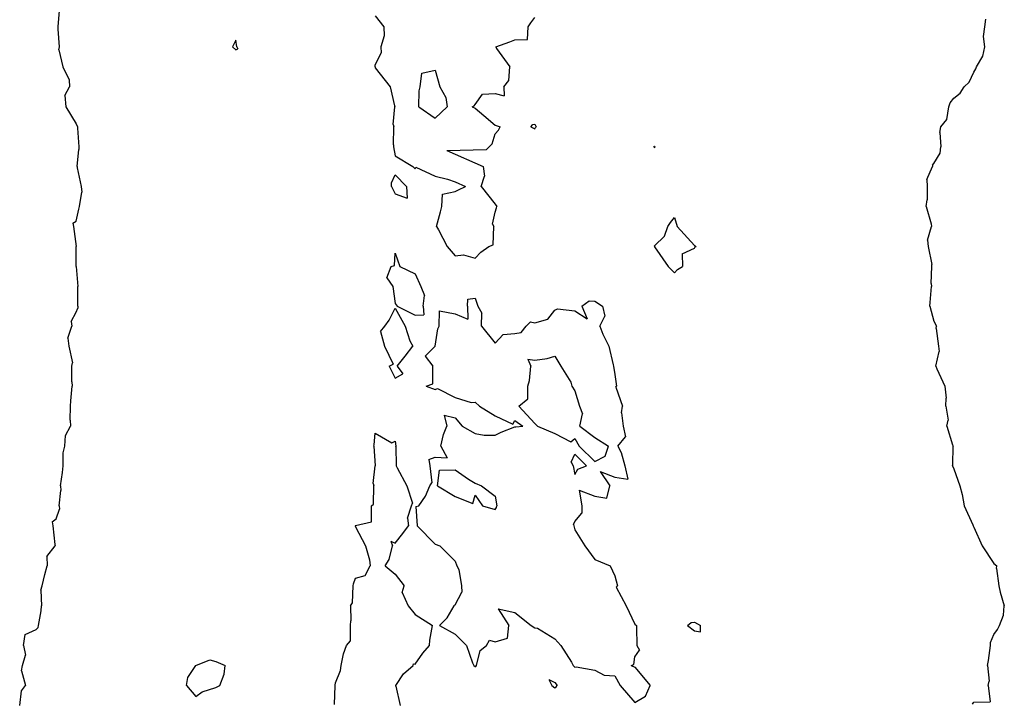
# Model space of a CAD drawing. Header units: inches. Extents: x 158323 to 160611, y 432808 to 437248.
# Tile 74 of 228: x 159226 to 159251, y 436796 to 436813. Entities that reach past the tile are written whole.
import ezdxf

# ---------------------------------------------------------------- set-up
doc = ezdxf.new("R2010")
doc.units = ezdxf.units.IN
doc.header["$MEASUREMENT"] = 0
doc.layers.add('Hoogtelijn-bestaand 5.00 M', color=7, linetype='Continuous', lineweight=15)
doc.layers.add('Hoogtelijn-bestaand 6.00 M', color=7, linetype='Continuous', lineweight=15)

msp = doc.modelspace()

# ---------------------------------------------------------------- linework, layer by layer
at = {"layer": 'Hoogtelijn-bestaand 5.00 M', "color": 252, "linetype": 'Continuous', "lineweight": 25}
for p, q in [((159249.98, 436812.52, 5), (159250.022, 436812.75, 5)), ((159249.98, 436812.52, 5), (159250.022, 436812.75, 5)), ((159249.821, 436812.25, 5), (159249.98, 436812.52, 5)), ((159249.821, 436812.25, 5), (159249.98, 436812.52, 5)), ((159249.75, 436812.117, 5), (159249.799, 436812.201, 5)), ((159249.75, 436812.117, 5), (159249.799, 436812.201, 5)), ((159249.799, 436812.201, 5), (159249.821, 436812.25, 5)), ((159249.799, 436812.201, 5), (159249.821, 436812.25, 5)), ((159249.636, 436811.864, 5), (159249.75, 436812.117, 5)), ((159249.636, 436811.864, 5), (159249.75, 436812.117, 5)), ((159249.411, 436811.589, 5), (159249.507, 436811.75, 5)), ((159249.411, 436811.589, 5), (159249.507, 436811.75, 5)), ((159249.507, 436811.75, 5), (159249.636, 436811.864, 5)), ((159249.507, 436811.75, 5), (159249.636, 436811.864, 5)), ((159249.154, 436811.347, 5), (159249.25, 436811.462, 5)), ((159249.154, 436811.347, 5), (159249.25, 436811.462, 5)), ((159249.25, 436811.462, 5), (159249.411, 436811.589, 5)), ((159249.25, 436811.462, 5), (159249.411, 436811.589, 5)), ((159249.07, 436810.93, 5), (159249.123, 436811.25, 5)), ((159249.123, 436811.25, 5), (159249.154, 436811.347, 5)), ((159249.123, 436811.25, 5), (159249.154, 436811.347, 5)), ((159248.927, 436810.75, 5), (159249.07, 436810.93, 5)), ((159248.897, 436810.603, 5), (159248.927, 436810.75, 5)), ((159248.897, 436810.603, 5), (159248.926, 436810.25, 5)), ((159248.909, 436810.091, 5), (159248.926, 436810.25, 5)), ((159248.75, 436809.831, 5), (159248.909, 436810.091, 5)), ((159248.571, 436809.429, 5), (159248.718, 436809.75, 5)), ((159248.713, 436809.787, 5), (159248.75, 436809.831, 5)), ((159248.713, 436809.787, 5), (159248.718, 436809.75, 5)), ((159248.571, 436809.429, 5), (159248.581, 436809.25, 5)), ((159248.581, 436809.25, 5), (159248.583, 436808.917, 5)), ((159248.558, 436808.75, 5), (159248.583, 436808.917, 5)), ((159248.558, 436808.75, 5), (159248.68, 436808.32, 5)), ((159248.591, 436807.909, 5), (159248.689, 436808.25, 5)), ((159248.68, 436808.32, 5), (159248.689, 436808.25, 5)), ((159248.591, 436807.909, 5), (159248.607, 436807.75, 5)), ((159248.607, 436807.75, 5), (159248.7, 436807.3, 5)), ((159248.681, 436806.819, 5), (159248.697, 436807.25, 5)), ((159248.697, 436807.25, 5), (159248.7, 436807.3, 5)), ((159248.654, 436806.346, 5), (159248.692, 436806.75, 5)), ((159248.681, 436806.819, 5), (159248.692, 436806.75, 5)), ((159248.645, 436806.25, 5), (159248.654, 436806.346, 5)), ((159248.645, 436806.25, 5), (159248.75, 436805.88, 5)), ((159248.75, 436805.88, 5), (159248.814, 436805.75, 5)), ((159248.806, 436805.694, 5), (159248.814, 436805.75, 5)), ((159248.806, 436805.694, 5), (159248.866, 436805.25, 5)), ((159248.866, 436805.25, 5), (159248.885, 436805.115, 5)), ((159248.799, 436804.75, 5), (159248.885, 436805.115, 5)), ((159248.799, 436804.75, 5), (159248.82, 436804.68, 5)), ((159248.82, 436804.68, 5), (159249.02, 436804.25, 5)), ((159249.02, 436804.25, 5), (159249.054, 436803.946, 5)), ((159249.052, 436803.75, 5), (159249.054, 436803.946, 5)), ((159249.052, 436803.75, 5), (159249.106, 436803.394, 5)), ((159249.071, 436803.25, 5), (159249.106, 436803.394, 5)), ((159249.071, 436803.25, 5), (159249.217, 436802.783, 5)), ((159249.217, 436802.783, 5), (159249.236, 436802.75, 5)), ((159249.22, 436802.28, 5), (159249.236, 436802.75, 5)), ((159249.218, 436802.25, 5), (159249.22, 436802.28, 5)), ((159249.218, 436802.25, 5), (159249.25, 436802.179, 5)), ((159249.25, 436802.179, 5), (159249.397, 436801.75, 5)), ((159249.397, 436801.75, 5), (159249.461, 436801.539, 5)), ((159249.461, 436801.539, 5), (159249.508, 436801.25, 5)), ((159249.508, 436801.25, 5), (159249.723, 436800.777, 5)), ((159249.723, 436800.777, 5), (159249.731, 436800.75, 5)), ((159249.731, 436800.75, 5), (159249.75, 436800.718, 5)), ((159249.75, 436800.718, 5), (159249.956, 436800.25, 5)), ((159249.956, 436800.25, 5), (159250.25, 436799.808, 5)), ((159250.25, 436799.808, 5), (159250.326, 436799.75, 5)), ((159250.317, 436799.683, 5), (159250.326, 436799.75, 5)), ((159250.317, 436799.683, 5), (159250.378, 436799.25, 5)), ((159250.378, 436799.25, 5), (159250.411, 436799.089, 5)), ((159250.411, 436799.089, 5), (159250.514, 436798.75, 5)), ((159250.491, 436798.509, 5), (159250.514, 436798.75, 5)), ((159250.391, 436798.25, 5), (159250.491, 436798.509, 5)), ((159250.25, 436798.028, 5), (159250.347, 436798.153, 5)), ((159250.347, 436798.153, 5), (159250.391, 436798.25, 5)), ((159250.165, 436797.75, 5), (159250.171, 436797.829, 5)), ((159250.171, 436797.829, 5), (159250.25, 436798.028, 5)), ((159250.12, 436797.38, 5), (159250.165, 436797.75, 5)), ((159250.091, 436797.25, 5), (159250.12, 436797.38, 5)), ((159250.091, 436797.25, 5), (159250.138, 436796.862, 5)), ((159250.111, 436796.75, 5), (159250.138, 436796.862, 5)), ((159250.111, 436796.75, 5), (159250.157, 436796.343, 5)), ((159249.72, 436796.28, 5), (159249.75, 436796.333, 5)), ((159249.75, 436796.333, 5), (159250.157, 436796.343, 5))]:
    msp.add_line(p, q, dxfattribs=at)
msp.add_polyline3d([(159250.022, 436812.75, 5), (159249.991, 436813.009, 5), (159250.026, 436813.25, 5), (159250.052, 436813.448, 5)], dxfattribs=at)
at = {"layer": 'Hoogtelijn-bestaand 6.00 M', "color": 252, "linetype": 'Continuous', "lineweight": 25}
for p, q in [((159226.821, 436812.679, 6), (159226.833, 436812.75, 6)), ((159226.821, 436812.679, 6), (159226.833, 436812.75, 6)), ((159226.821, 436812.679, 6), (159226.917, 436812.25, 6)), ((159226.821, 436812.679, 6), (159226.917, 436812.25, 6)), ((159231.173, 436812.75, 6), (159231.25, 436812.679, 6)), ((159231.173, 436812.75, 6), (159231.25, 436812.679, 6)), ((159231.25, 436812.679, 6), (159231.3, 436812.7, 6)), ((159231.25, 436812.679, 6), (159231.3, 436812.7, 6)), ((159231.282, 436812.75, 6), (159231.3, 436812.7, 6)), ((159231.282, 436812.75, 6), (159231.3, 436812.7, 6)), ((159234.886, 436812.75, 6), (159234.9, 436812.6, 6)), ((159234.886, 436812.75, 6), (159234.9, 436812.6, 6)), ((159237.772, 436812.75, 6), (159237.786, 436812.714, 6)), ((159237.772, 436812.75, 6), (159237.786, 436812.714, 6)), ((159237.786, 436812.714, 6), (159238.121, 436812.25, 6)), ((159237.786, 436812.714, 6), (159238.121, 436812.25, 6)), ((159234.75, 436812.289, 6), (159234.9, 436812.6, 6)), ((159234.75, 436812.289, 6), (159234.9, 436812.6, 6)), ((159226.917, 436812.25, 6), (159227.074, 436811.926, 6)), ((159226.917, 436812.25, 6), (159227.074, 436811.926, 6)), ((159234.746, 436812.254, 6), (159234.75, 436812.289, 6)), ((159234.746, 436812.254, 6), (159234.75, 436812.289, 6)), ((159234.746, 436812.25, 6), (159234.746, 436812.254, 6)), ((159234.746, 436812.25, 6), (159234.746, 436812.254, 6)), ((159234.746, 436812.25, 6), (159234.75, 436812.227, 6)), ((159234.746, 436812.25, 6), (159234.75, 436812.227, 6)), ((159234.75, 436812.227, 6), (159235.125, 436811.75, 6)), ((159234.75, 436812.227, 6), (159235.125, 436811.75, 6)), ((159235.912, 436812.088, 6), (159236.25, 436812.167, 6)), ((159235.912, 436812.088, 6), (159236.25, 436812.167, 6)), ((159236.25, 436812.167, 6), (159236.369, 436811.75, 6)), ((159236.25, 436812.167, 6), (159236.369, 436811.75, 6)), ((159238.094, 436811.906, 6), (159238.121, 436812.25, 6)), ((159238.094, 436811.906, 6), (159238.121, 436812.25, 6)), ((159227.074, 436811.926, 6), (159227.088, 436811.75, 6)), ((159227.074, 436811.926, 6), (159227.088, 436811.75, 6)), ((159235.871, 436811.75, 6), (159235.912, 436812.088, 6)), ((159235.871, 436811.75, 6), (159235.912, 436812.088, 6)), ((159237.971, 436811.75, 6), (159238.094, 436811.906, 6)), ((159237.971, 436811.75, 6), (159238.094, 436811.906, 6)), ((159226.964, 436811.536, 6), (159227.088, 436811.75, 6)), ((159226.964, 436811.536, 6), (159227.088, 436811.75, 6)), ((159235.125, 436811.75, 6), (159235.227, 436811.273, 6)), ((159235.125, 436811.75, 6), (159235.227, 436811.273, 6)), ((159235.838, 436811.25, 6), (159235.847, 436811.653, 6)), ((159235.838, 436811.25, 6), (159235.847, 436811.653, 6)), ((159235.847, 436811.653, 6), (159235.871, 436811.75, 6)), ((159235.847, 436811.653, 6), (159235.871, 436811.75, 6)), ((159236.369, 436811.75, 6), (159236.516, 436811.484, 6)), ((159236.369, 436811.75, 6), (159236.516, 436811.484, 6)), ((159237.971, 436811.75, 6), (159237.975, 436811.525, 6)), ((159237.971, 436811.75, 6), (159237.975, 436811.525, 6)), ((159226.964, 436811.536, 6), (159226.993, 436811.25, 6)), ((159226.964, 436811.536, 6), (159226.993, 436811.25, 6)), ((159236.516, 436811.484, 6), (159236.55, 436811.25, 6)), ((159236.516, 436811.484, 6), (159236.55, 436811.25, 6)), ((159237.25, 436811.305, 6), (159237.438, 436811.562, 6)), ((159237.25, 436811.305, 6), (159237.438, 436811.562, 6)), ((159237.438, 436811.562, 6), (159237.75, 436811.581, 6)), ((159237.438, 436811.562, 6), (159237.75, 436811.581, 6)), ((159237.75, 436811.581, 6), (159237.975, 436811.525, 6)), ((159237.75, 436811.581, 6), (159237.975, 436811.525, 6)), ((159226.993, 436811.25, 6), (159227.25, 436810.821, 6)), ((159235.193, 436810.807, 6), (159235.237, 436811.25, 6)), ((159235.227, 436811.273, 6), (159235.237, 436811.25, 6)), ((159235.227, 436811.273, 6), (159235.237, 436811.25, 6)), ((159235.838, 436811.25, 6), (159236.25, 436810.961, 6)), ((159236.25, 436810.961, 6), (159236.55, 436811.25, 6)), ((159237.173, 436811.25, 6), (159237.226, 436811.274, 6)), ((159237.173, 436811.25, 6), (159237.226, 436811.274, 6)), ((159237.173, 436811.25, 6), (159237.25, 436811.216, 6)), ((159237.226, 436811.274, 6), (159237.25, 436811.305, 6)), ((159237.226, 436811.274, 6), (159237.25, 436811.305, 6)), ((159237.25, 436811.216, 6), (159237.472, 436811.028, 6)), ((159237.472, 436811.028, 6), (159237.75, 436810.793, 6)), ((159227.25, 436810.821, 6), (159227.282, 436810.75, 6)), ((159227.282, 436810.75, 6), (159227.285, 436810.715, 6)), ((159227.285, 436810.715, 6), (159227.321, 436810.25, 6)), ((159235.193, 436810.807, 6), (159235.21, 436810.75, 6)), ((159235.203, 436810.298, 6), (159235.21, 436810.75, 6)), ((159237.75, 436810.793, 6), (159237.875, 436810.75, 6)), ((159237.75, 436810.571, 6), (159237.839, 436810.661, 6)), ((159237.839, 436810.661, 6), (159237.875, 436810.75, 6)), ((159238.645, 436810.75, 6), (159238.696, 436810.804, 6)), ((159238.645, 436810.75, 6), (159238.75, 436810.695, 6)), ((159238.696, 436810.804, 6), (159238.75, 436810.817, 6)), ((159238.75, 436810.817, 6), (159238.78, 436810.75, 6)), ((159238.75, 436810.695, 6), (159238.768, 436810.732, 6)), ((159238.768, 436810.732, 6), (159238.78, 436810.75, 6)), ((159237.68, 436810.32, 6), (159237.75, 436810.571, 6)), ((159227.275, 436809.75, 6), (159227.322, 436810.178, 6)), ((159227.321, 436810.25, 6), (159227.322, 436810.178, 6)), ((159235.203, 436810.298, 6), (159235.208, 436810.25, 6)), ((159235.208, 436810.25, 6), (159235.25, 436810.019, 6)), ((159236.544, 436810.152, 6), (159237.536, 436810.177, 6)), ((159236.544, 436810.152, 6), (159237.453, 436809.75, 6)), ((159237.536, 436810.177, 6), (159237.68, 436810.32, 6)), ((159241.731, 436810.25, 6), (159241.735, 436810.265, 6)), ((159241.731, 436810.25, 6), (159241.75, 436810.227, 6)), ((159241.735, 436810.265, 6), (159241.75, 436810.263, 6)), ((159241.75, 436810.263, 6), (159241.759, 436810.25, 6)), ((159241.75, 436810.227, 6), (159241.762, 436810.238, 6)), ((159241.759, 436810.25, 6), (159241.762, 436810.238, 6)), ((159235.25, 436810.019, 6), (159235.688, 436809.75, 6)), ((159227.275, 436809.75, 6), (159227.276, 436809.724, 6)), ((159227.276, 436809.724, 6), (159227.381, 436809.25, 6)), ((159235.688, 436809.75, 6), (159235.75, 436809.695, 6)), ((159235.75, 436809.695, 6), (159235.767, 436809.733, 6)), ((159235.767, 436809.733, 6), (159236.25, 436809.514, 6)), ((159237.453, 436809.75, 6), (159237.487, 436809.513, 6)), ((159235.154, 436809.346, 6), (159235.25, 436809.544, 6)), ((159235.25, 436809.544, 6), (159235.528, 436809.25, 6)), ((159236.25, 436809.514, 6), (159236.562, 436809.438, 6)), ((159236.562, 436809.438, 6), (159236.75, 436809.367, 6)), ((159237.406, 436809.25, 6), (159237.487, 436809.513, 6)), ((159227.381, 436809.25, 6), (159227.393, 436809.107, 6)), ((159235.152, 436809.25, 6), (159235.154, 436809.346, 6)), ((159235.152, 436809.25, 6), (159235.25, 436809.065, 6)), ((159235.528, 436809.25, 6), (159235.544, 436808.956, 6)), ((159236.75, 436809.367, 6), (159237.009, 436809.25, 6)), ((159236.75, 436809.129, 6), (159236.835, 436809.165, 6)), ((159236.835, 436809.165, 6), (159237.009, 436809.25, 6)), ((159237.406, 436809.25, 6), (159237.75, 436808.807, 6)), ((159227.339, 436808.75, 6), (159227.393, 436809.107, 6)), ((159235.25, 436809.065, 6), (159235.544, 436808.956, 6)), ((159236.414, 436808.75, 6), (159236.437, 436809.063, 6)), ((159236.437, 436809.063, 6), (159236.75, 436809.129, 6)), ((159227.25, 436808.382, 6), (159227.315, 436808.685, 6)), ((159227.315, 436808.685, 6), (159227.339, 436808.75, 6)), ((159236.384, 436808.616, 6), (159236.414, 436808.75, 6)), ((159237.75, 436808.807, 6), (159237.794, 436808.75, 6)), ((159237.75, 436808.607, 6), (159237.783, 436808.717, 6)), ((159237.783, 436808.717, 6), (159237.794, 436808.75, 6)), ((159236.28, 436808.25, 6), (159236.384, 436808.616, 6)), ((159237.69, 436808.31, 6), (159237.75, 436808.607, 6)), ((159242.146, 436808.354, 6), (159242.25, 436808.475, 6)), ((159242.25, 436808.475, 6), (159242.315, 436808.25, 6)), ((159227.167, 436808.333, 6), (159227.25, 436808.382, 6)), ((159227.167, 436808.333, 6), (159227.186, 436808.25, 6)), ((159227.186, 436808.25, 6), (159227.25, 436807.75, 6)), ((159236.28, 436808.25, 6), (159236.337, 436808.163, 6)), ((159237.69, 436808.31, 6), (159237.724, 436808.25, 6)), ((159237.706, 436807.794, 6), (159237.724, 436808.25, 6)), ((159241.997, 436808.004, 6), (159242.077, 436808.25, 6)), ((159242.077, 436808.25, 6), (159242.146, 436808.354, 6)), ((159242.315, 436808.25, 6), (159242.75, 436807.77, 6)), ((159236.337, 436808.163, 6), (159236.552, 436807.75, 6)), ((159241.75, 436807.764, 6), (159241.997, 436808.004, 6)), ((159227.25, 436807.25, 6), (159227.25, 436807.75, 6)), ((159236.552, 436807.75, 6), (159236.75, 436807.513, 6)), ((159237.396, 436807.604, 6), (159237.593, 436807.75, 6)), ((159237.593, 436807.75, 6), (159237.706, 436807.794, 6)), ((159241.745, 436807.755, 6), (159241.75, 436807.764, 6)), ((159241.745, 436807.755, 6), (159241.746, 436807.75, 6)), ((159241.746, 436807.75, 6), (159241.75, 436807.744, 6)), ((159241.75, 436807.744, 6), (159242.088, 436807.25, 6)), ((159242.438, 436807.562, 6), (159242.75, 436807.71, 6)), ((159242.75, 436807.77, 6), (159242.795, 436807.75, 6)), ((159242.75, 436807.71, 6), (159242.763, 436807.738, 6)), ((159242.763, 436807.738, 6), (159242.795, 436807.75, 6)), ((159235.229, 436807.271, 6), (159235.25, 436807.583, 6)), ((159235.25, 436807.583, 6), (159235.361, 436807.25, 6)), ((159236.75, 436807.513, 6), (159236.961, 436807.539, 6)), ((159236.961, 436807.539, 6), (159237.25, 436807.456, 6)), ((159237.25, 436807.456, 6), (159237.396, 436807.604, 6)), ((159242.438, 436807.562, 6), (159242.445, 436807.25, 6)), ((159227.25, 436807.25, 6), (159227.296, 436806.75, 6)), ((159235.036, 436806.964, 6), (159235.15, 436807.25, 6)), ((159235.15, 436807.25, 6), (159235.229, 436807.271, 6)), ((159235.361, 436807.25, 6), (159235.75, 436807.066, 6)), ((159242.088, 436807.25, 6), (159242.25, 436807.086, 6)), ((159242.325, 436807.175, 6), (159242.445, 436807.25, 6)), ((159235.036, 436806.964, 6), (159235.191, 436806.75, 6)), ((159235.75, 436807.066, 6), (159235.893, 436806.75, 6)), ((159242.25, 436807.086, 6), (159242.325, 436807.175, 6)), ((159227.292, 436806.708, 6), (159227.296, 436806.75, 6)), ((159227.292, 436806.25, 6), (159227.292, 436806.708, 6)), ((159235.191, 436806.75, 6), (159235.25, 436806.321, 6)), ((159235.893, 436806.75, 6), (159235.981, 436806.519, 6)), ((159235.946, 436806.25, 6), (159235.981, 436806.519, 6)), ((159237.067, 436806.433, 6), (159237.25, 436806.452, 6)), ((159237.25, 436806.452, 6), (159237.323, 436806.25, 6)), ((159227.25, 436806.1, 6), (159227.298, 436806.203, 6)), ((159227.292, 436806.25, 6), (159227.298, 436806.203, 6)), ((159235.097, 436805.903, 6), (159235.25, 436806.208, 6)), ((159235.25, 436806.321, 6), (159235.3, 436806.25, 6)), ((159235.25, 436806.208, 6), (159235.5, 436805.75, 6)), ((159235.3, 436806.25, 6), (159235.75, 436806.025, 6)), ((159235.946, 436806.25, 6), (159235.964, 436806.036, 6)), ((159237.056, 436806.25, 6), (159237.067, 436806.433, 6)), ((159237.056, 436806.25, 6), (159237.069, 436805.931, 6)), ((159237.323, 436806.25, 6), (159237.42, 436806.081, 6)), ((159239.927, 436806.25, 6), (159240.113, 436806.387, 6)), ((159239.927, 436806.25, 6), (159240.061, 436805.939, 6)), ((159240.113, 436806.387, 6), (159240.25, 436806.383, 6)), ((159240.25, 436806.383, 6), (159240.445, 436806.25, 6)), ((159240.445, 436806.25, 6), (159240.5, 436806, 6)), ((159227.127, 436805.873, 6), (159227.25, 436806.1, 6)), ((159235.75, 436806.025, 6), (159235.964, 436806.036, 6)), ((159236.347, 436805.75, 6), (159236.359, 436806.141, 6)), ((159236.359, 436806.141, 6), (159236.75, 436806.062, 6)), ((159236.75, 436806.062, 6), (159237.069, 436805.931, 6)), ((159237.407, 436805.75, 6), (159237.42, 436806.081, 6)), ((159239.074, 436805.926, 6), (159239.25, 436806.154, 6)), ((159239.25, 436806.154, 6), (159239.315, 436806.185, 6)), ((159239.315, 436806.185, 6), (159239.75, 436806.141, 6)), ((159239.75, 436806.141, 6), (159240.061, 436805.939, 6)), ((159240.375, 436805.75, 6), (159240.5, 436806, 6)), ((159227.045, 436805.455, 6), (159227.144, 436805.75, 6)), ((159227.127, 436805.873, 6), (159227.144, 436805.75, 6)), ((159234.882, 436805.619, 6), (159234.988, 436805.75, 6)), ((159234.988, 436805.75, 6), (159235.097, 436805.903, 6)), ((159235.5, 436805.75, 6), (159235.617, 436805.383, 6)), ((159236.313, 436805.687, 6), (159236.347, 436805.75, 6)), ((159237.407, 436805.75, 6), (159237.75, 436805.33, 6)), ((159238.406, 436805.594, 6), (159238.528, 436805.75, 6)), ((159238.528, 436805.75, 6), (159238.637, 436805.863, 6)), ((159238.637, 436805.863, 6), (159238.75, 436805.836, 6)), ((159238.75, 436805.836, 6), (159239.074, 436805.926, 6)), ((159240.375, 436805.75, 6), (159240.448, 436805.552, 6)), ((159234.882, 436805.619, 6), (159234.981, 436805.25, 6)), ((159236.25, 436805.25, 6), (159236.313, 436805.687, 6)), ((159237.75, 436805.33, 6), (159237.956, 436805.544, 6)), ((159237.956, 436805.544, 6), (159238.25, 436805.569, 6)), ((159238.25, 436805.569, 6), (159238.406, 436805.594, 6)), ((159240.448, 436805.552, 6), (159240.601, 436805.25, 6)), ((159227.045, 436805.455, 6), (159227.066, 436805.25, 6)), ((159227.066, 436805.25, 6), (159227.163, 436804.837, 6)), ((159234.981, 436805.25, 6), (159235.195, 436804.805, 6)), ((159235.5, 436805, 6), (159235.688, 436805.25, 6)), ((159235.617, 436805.383, 6), (159235.688, 436805.25, 6)), ((159236, 436805, 6), (159236.25, 436805.25, 6)), ((159240.601, 436805.25, 6), (159240.712, 436804.788, 6)), ((159235.299, 436804.75, 6), (159235.5, 436805, 6)), ((159236, 436805, 6), (159236.188, 436804.75, 6)), ((159239.055, 436804.945, 6), (159239.25, 436805, 6)), ((159239.25, 436805, 6), (159239.403, 436804.75, 6)), ((159227.143, 436804.75, 6), (159227.163, 436804.837, 6)), ((159227.143, 436804.357, 6), (159227.143, 436804.75, 6)), ((159235.1, 436804.75, 6), (159235.195, 436804.805, 6)), ((159235.1, 436804.75, 6), (159235.25, 436804.45, 6)), ((159235.299, 436804.75, 6), (159235.438, 436804.562, 6)), ((159236.188, 436804.312, 6), (159236.188, 436804.75, 6)), ((159238.573, 436804.927, 6), (159238.644, 436804.75, 6)), ((159238.573, 436804.927, 6), (159238.75, 436804.903, 6)), ((159238.612, 436804.388, 6), (159238.644, 436804.75, 6)), ((159238.75, 436804.903, 6), (159239.055, 436804.945, 6)), ((159239.403, 436804.75, 6), (159239.654, 436804.346, 6)), ((159240.712, 436804.788, 6), (159240.722, 436804.75, 6)), ((159240.722, 436804.75, 6), (159240.75, 436804.542, 6)), ((159235.25, 436804.45, 6), (159235.438, 436804.562, 6)), ((159240.75, 436804.542, 6), (159240.795, 436804.25, 6)), ((159227.118, 436803.882, 6), (159227.151, 436804.25, 6)), ((159227.143, 436804.357, 6), (159227.151, 436804.25, 6)), ((159236.028, 436804.25, 6), (159236.188, 436804.312, 6)), ((159236.028, 436804.25, 6), (159236.25, 436804.163, 6)), ((159238.57, 436804.25, 6), (159238.612, 436804.388, 6)), ((159238.57, 436803.93, 6), (159238.57, 436804.25, 6)), ((159239.654, 436804.346, 6), (159239.675, 436804.25, 6)), ((159239.675, 436804.25, 6), (159239.75, 436804.131, 6)), ((159240.779, 436804.222, 6), (159240.795, 436804.25, 6)), ((159236.25, 436804.163, 6), (159236.305, 436804.195, 6)), ((159236.305, 436804.195, 6), (159236.75, 436803.963, 6)), ((159239.75, 436804.131, 6), (159239.869, 436803.75, 6)), ((159240.779, 436804.222, 6), (159240.945, 436803.75, 6)), ((159227.098, 436803.402, 6), (159227.108, 436803.75, 6)), ((159227.108, 436803.75, 6), (159227.118, 436803.882, 6)), ((159236.75, 436803.963, 6), (159237.156, 436803.844, 6)), ((159237.156, 436803.844, 6), (159237.25, 436803.85, 6)), ((159237.25, 436803.85, 6), (159237.359, 436803.75, 6)), ((159237.359, 436803.75, 6), (159237.75, 436803.51, 6)), ((159238.348, 436803.75, 6), (159238.57, 436803.93, 6)), ((159238.348, 436803.75, 6), (159238.75, 436803.314, 6)), ((159239.869, 436803.75, 6), (159239.94, 436803.56, 6)), ((159240.918, 436803.582, 6), (159240.945, 436803.75, 6)), ((159236.476, 436803.524, 6), (159236.541, 436803.25, 6)), ((159236.476, 436803.524, 6), (159236.75, 436803.459, 6)), ((159237.75, 436803.51, 6), (159238.2, 436803.3, 6)), ((159239.879, 436803.25, 6), (159239.94, 436803.56, 6)), ((159240.918, 436803.582, 6), (159240.958, 436803.25, 6)), ((159226.983, 436803.017, 6), (159227.114, 436803.25, 6)), ((159227.098, 436803.402, 6), (159227.114, 436803.25, 6)), ((159236.461, 436803.039, 6), (159236.541, 436803.25, 6)), ((159236.75, 436803.459, 6), (159236.93, 436803.25, 6)), ((159236.93, 436803.25, 6), (159237.25, 436803.065, 6)), ((159238.2, 436803.3, 6), (159238.25, 436803.393, 6)), ((159238.25, 436803.393, 6), (159238.45, 436803.25, 6)), ((159238.271, 436803.229, 6), (159238.45, 436803.25, 6)), ((159238.75, 436803.314, 6), (159238.811, 436803.25, 6)), ((159238.811, 436803.25, 6), (159239.25, 436803.06, 6)), ((159239.879, 436803.25, 6), (159240.25, 436802.964, 6)), ((159240.958, 436803.25, 6), (159241.021, 436802.979, 6)), ((159226.964, 436802.75, 6), (159226.983, 436803.017, 6)), ((159234.717, 436802.783, 6), (159234.75, 436803.071, 6)), ((159234.75, 436803.071, 6), (159235.167, 436802.833, 6)), ((159236.395, 436802.75, 6), (159236.461, 436803.039, 6)), ((159237.25, 436803.065, 6), (159237.48, 436803.02, 6)), ((159237.48, 436803.02, 6), (159237.75, 436803.026, 6)), ((159237.75, 436803.026, 6), (159237.905, 436803.095, 6)), ((159237.905, 436803.095, 6), (159238.25, 436803.228, 6)), ((159238.25, 436803.228, 6), (159238.271, 436803.229, 6)), ((159239.25, 436803.06, 6), (159239.648, 436802.852, 6)), ((159226.923, 436802.577, 6), (159226.964, 436802.75, 6)), ((159234.711, 436802.75, 6), (159234.717, 436802.783, 6)), ((159234.711, 436802.75, 6), (159234.75, 436802.25, 6)), ((159235.167, 436802.833, 6), (159235.25, 436802.875, 6)), ((159235.25, 436802.875, 6), (159235.266, 436802.75, 6)), ((159235.263, 436802.737, 6), (159235.266, 436802.75, 6)), ((159236.395, 436802.75, 6), (159236.55, 436802.45, 6)), ((159239.648, 436802.852, 6), (159239.75, 436802.94, 6)), ((159239.75, 436802.94, 6), (159239.86, 436802.75, 6)), ((159239.86, 436802.75, 6), (159240.25, 436802.36, 6)), ((159240.25, 436802.964, 6), (159240.598, 436802.75, 6)), ((159240.507, 436802.494, 6), (159240.598, 436802.75, 6)), ((159240.831, 436802.75, 6), (159241.021, 436802.979, 6)), ((159240.831, 436802.75, 6), (159240.911, 436802.59, 6)), ((159226.923, 436802.25, 6), (159226.923, 436802.577, 6)), ((159235.263, 436802.737, 6), (159235.276, 436802.25, 6)), ((159239.657, 436802.343, 6), (159239.75, 436802.546, 6)), ((159239.75, 436802.546, 6), (159240.046, 436802.25, 6)), ((159240.911, 436802.59, 6), (159241.003, 436802.25, 6)), ((159226.912, 436802.088, 6), (159226.923, 436802.25, 6)), ((159234.692, 436801.808, 6), (159234.75, 436802.25, 6)), ((159235.276, 436802.25, 6), (159235.298, 436802.203, 6)), ((159236.091, 436802.409, 6), (159236.25, 436802.469, 6)), ((159236.091, 436802.409, 6), (159236.113, 436802.25, 6)), ((159236.113, 436802.25, 6), (159236.17, 436801.83, 6)), ((159236.25, 436802.469, 6), (159236.55, 436802.45, 6)), ((159239.657, 436802.343, 6), (159239.712, 436802.25, 6)), ((159239.712, 436802.25, 6), (159239.75, 436802.039, 6)), ((159239.828, 436802.172, 6), (159240.046, 436802.25, 6)), ((159240.25, 436802.36, 6), (159240.507, 436802.494, 6)), ((159241.003, 436802.25, 6), (159241.081, 436801.92, 6)), ((159226.859, 436801.75, 6), (159226.912, 436802.088, 6)), ((159235.298, 436802.203, 6), (159235.539, 436801.75, 6)), ((159236.31, 436801.75, 6), (159236.358, 436802.142, 6)), ((159236.358, 436802.142, 6), (159236.75, 436802.155, 6)), ((159236.75, 436802.155, 6), (159237.083, 436801.917, 6)), ((159239.75, 436802.039, 6), (159239.828, 436802.172, 6)), ((159240.388, 436802.112, 6), (159240.625, 436801.75, 6)), ((159240.388, 436802.112, 6), (159240.75, 436801.97, 6)), ((159234.692, 436801.808, 6), (159234.714, 436801.75, 6)), ((159236.115, 436801.75, 6), (159236.17, 436801.83, 6)), ((159237.083, 436801.917, 6), (159237.25, 436801.818, 6)), ((159237.25, 436801.818, 6), (159237.408, 436801.75, 6)), ((159240.75, 436801.97, 6), (159241.081, 436801.92, 6)), ((159226.828, 436801.25, 6), (159226.867, 436801.633, 6)), ((159226.859, 436801.75, 6), (159226.867, 436801.633, 6)), ((159234.706, 436801.294, 6), (159234.714, 436801.75, 6)), ((159235.539, 436801.75, 6), (159235.683, 436801.317, 6)), ((159236.007, 436801.493, 6), (159236.115, 436801.75, 6)), ((159236.31, 436801.75, 6), (159236.75, 436801.484, 6)), ((159237.19, 436801.31, 6), (159237.25, 436801.519, 6)), ((159237.25, 436801.519, 6), (159237.434, 436801.25, 6)), ((159237.408, 436801.75, 6), (159237.75, 436801.49, 6)), ((159239.858, 436801.642, 6), (159240.25, 436801.49, 6)), ((159239.858, 436801.642, 6), (159239.925, 436801.25, 6)), ((159240.554, 436801.446, 6), (159240.625, 436801.75, 6)), ((159234.652, 436801.25, 6), (159234.706, 436801.294, 6)), ((159235.655, 436801.25, 6), (159235.683, 436801.317, 6)), ((159235.841, 436801.25, 6), (159236.007, 436801.493, 6)), ((159236.75, 436801.484, 6), (159237.19, 436801.31, 6)), ((159237.75, 436801.49, 6), (159237.796, 436801.25, 6)), ((159240.25, 436801.49, 6), (159240.554, 436801.446, 6)), ((159226.75, 436800.923, 6), (159226.834, 436801.166, 6)), ((159226.828, 436801.25, 6), (159226.834, 436801.166, 6)), ((159234.652, 436800.848, 6), (159234.652, 436801.25, 6)), ((159235.554, 436800.946, 6), (159235.655, 436801.25, 6)), ((159235.768, 436801.232, 6), (159235.841, 436801.25, 6)), ((159235.768, 436801.232, 6), (159235.795, 436800.75, 6)), ((159237.434, 436801.25, 6), (159237.75, 436801.163, 6)), ((159237.75, 436801.163, 6), (159237.788, 436801.212, 6)), ((159237.788, 436801.212, 6), (159237.796, 436801.25, 6)), ((159239.75, 436800.859, 6), (159239.929, 436801.071, 6)), ((159239.925, 436801.25, 6), (159239.929, 436801.071, 6)), ((159226.652, 436800.848, 6), (159226.75, 436800.923, 6)), ((159226.652, 436800.848, 6), (159226.671, 436800.75, 6)), ((159234.25, 436800.762, 6), (159234.652, 436800.848, 6)), ((159235.554, 436800.946, 6), (159235.578, 436800.75, 6)), ((159239.719, 436800.781, 6), (159239.75, 436800.859, 6)), ((159239.719, 436800.781, 6), (159239.722, 436800.75, 6)), ((159226.671, 436800.75, 6), (159226.721, 436800.279, 6)), ((159234.246, 436800.754, 6), (159234.25, 436800.762, 6)), ((159234.246, 436800.754, 6), (159234.247, 436800.75, 6)), ((159234.247, 436800.75, 6), (159234.25, 436800.725, 6)), ((159234.25, 436800.725, 6), (159234.507, 436800.25, 6)), ((159235.25, 436800.312, 6), (159235.441, 436800.559, 6)), ((159235.441, 436800.559, 6), (159235.578, 436800.75, 6)), ((159235.795, 436800.75, 6), (159236.25, 436800.288, 6)), ((159239.722, 436800.75, 6), (159239.75, 436800.653, 6)), ((159239.75, 436800.653, 6), (159239.997, 436800.25, 6)), ((159226.721, 436800.279, 6), (159226.722, 436800.25, 6)), ((159235.135, 436800.365, 6), (159235.179, 436800.25, 6)), ((159235.135, 436800.365, 6), (159235.25, 436800.312, 6)), ((159236.25, 436800.288, 6), (159236.369, 436800.25, 6)), ((159226.521, 436799.979, 6), (159226.722, 436800.25, 6)), ((159234.507, 436800.25, 6), (159234.602, 436799.898, 6)), ((159235.096, 436799.904, 6), (159235.179, 436800.25, 6)), ((159236.369, 436800.25, 6), (159236.75, 436799.869, 6)), ((159239.997, 436800.25, 6), (159240.25, 436799.91, 6)), ((159226.521, 436799.979, 6), (159226.526, 436799.75, 6)), ((159234.602, 436799.898, 6), (159234.621, 436799.75, 6)), ((159235, 436799.75, 6), (159235.096, 436799.904, 6)), ((159236.75, 436799.869, 6), (159236.795, 436799.75, 6)), ((159240.25, 436799.91, 6), (159240.637, 436799.75, 6)), ((159226.469, 436799.531, 6), (159226.526, 436799.75, 6)), ((159234.495, 436799.505, 6), (159234.621, 436799.75, 6)), ((159235, 436799.75, 6), (159235.25, 436799.539, 6)), ((159235.25, 436799.539, 6), (159235.47, 436799.25, 6)), ((159236.795, 436799.75, 6), (159236.842, 436799.658, 6)), ((159236.842, 436799.658, 6), (159236.911, 436799.25, 6)), ((159240.637, 436799.75, 6), (159240.75, 436799.5, 6)), ((159226.403, 436799.25, 6), (159226.469, 436799.531, 6)), ((159234.198, 436799.25, 6), (159234.203, 436799.297, 6)), ((159234.203, 436799.297, 6), (159234.25, 436799.439, 6)), ((159234.25, 436799.439, 6), (159234.495, 436799.505, 6)), ((159240.75, 436799.5, 6), (159240.817, 436799.25, 6)), ((159226.365, 436799.135, 6), (159226.403, 436799.25, 6)), ((159226.365, 436799.135, 6), (159226.382, 436798.75, 6)), ((159234.176, 436798.824, 6), (159234.198, 436799.25, 6)), ((159235.422, 436799.078, 6), (159235.47, 436799.25, 6)), ((159235.422, 436799.078, 6), (159235.572, 436798.75, 6)), ((159236.75, 436798.775, 6), (159236.914, 436799.086, 6)), ((159236.911, 436799.25, 6), (159236.914, 436799.086, 6)), ((159240.786, 436799.214, 6), (159240.817, 436799.25, 6)), ((159240.786, 436799.214, 6), (159241.034, 436798.75, 6)), ((159234.125, 436798.75, 6), (159234.176, 436798.824, 6)), ((159226.308, 436798.25, 6), (159226.376, 436798.624, 6)), ((159226.376, 436798.624, 6), (159226.382, 436798.75, 6)), ((159234.125, 436798.75, 6), (159234.134, 436798.366, 6)), ((159235.572, 436798.75, 6), (159235.75, 436798.531, 6)), ((159236.553, 436798.448, 6), (159236.729, 436798.75, 6)), ((159236.729, 436798.75, 6), (159236.737, 436798.763, 6)), ((159236.737, 436798.763, 6), (159236.75, 436798.775, 6)), ((159237.83, 436798.67, 6), (159238.093, 436798.25, 6)), ((159237.83, 436798.67, 6), (159238.25, 436798.578, 6)), ((159238.25, 436798.578, 6), (159238.654, 436798.25, 6)), ((159241.034, 436798.75, 6), (159241.25, 436798.286, 6)), ((159234.13, 436798.25, 6), (159234.134, 436798.366, 6)), ((159235.75, 436798.531, 6), (159236.185, 436798.25, 6)), ((159236.355, 436798.25, 6), (159236.553, 436798.448, 6)), ((159242.574, 436798.25, 6), (159242.669, 436798.331, 6)), ((159242.669, 436798.331, 6), (159242.75, 436798.338, 6)), ((159242.75, 436798.338, 6), (159242.903, 436798.25, 6)), ((159225.972, 436798.028, 6), (159226.25, 436798.154, 6)), ((159226.25, 436798.154, 6), (159226.297, 436798.204, 6)), ((159226.297, 436798.204, 6), (159226.308, 436798.25, 6)), ((159234.13, 436797.87, 6), (159234.13, 436798.25, 6)), ((159236.115, 436797.885, 6), (159236.185, 436798.25, 6)), ((159236.355, 436798.25, 6), (159236.75, 436798.036, 6)), ((159238.061, 436797.939, 6), (159238.093, 436798.25, 6)), ((159238.654, 436798.25, 6), (159238.75, 436798.195, 6)), ((159238.75, 436798.195, 6), (159238.812, 436798.188, 6)), ((159238.812, 436798.188, 6), (159239.25, 436797.92, 6)), ((159241.25, 436798.286, 6), (159241.292, 436798.25, 6)), ((159241.292, 436798.25, 6), (159241.297, 436798.203, 6)), ((159241.297, 436798.203, 6), (159241.308, 436797.75, 6)), ((159242.574, 436798.25, 6), (159242.75, 436798.123, 6)), ((159242.75, 436798.123, 6), (159242.903, 436798.097, 6)), ((159242.903, 436798.097, 6), (159242.903, 436798.25, 6)), ((159225.933, 436797.75, 6), (159225.972, 436798.028, 6)), ((159234.024, 436797.75, 6), (159234.13, 436797.87, 6)), ((159236.111, 436797.75, 6), (159236.115, 436797.885, 6)), ((159236.75, 436798.036, 6), (159237.036, 436797.75, 6)), ((159237.539, 436797.75, 6), (159237.612, 436797.888, 6)), ((159237.612, 436797.888, 6), (159237.75, 436797.846, 6)), ((159237.75, 436797.846, 6), (159238.061, 436797.939, 6)), ((159239.25, 436797.92, 6), (159239.398, 436797.75, 6)), ((159225.933, 436797.75, 6), (159225.986, 436797.514, 6)), ((159233.956, 436797.545, 6), (159234.024, 436797.75, 6)), ((159235.75, 436797.286, 6), (159235.938, 436797.562, 6)), ((159235.938, 436797.562, 6), (159236.111, 436797.75, 6)), ((159237.036, 436797.75, 6), (159237.185, 436797.315, 6)), ((159237.282, 436797.25, 6), (159237.377, 436797.623, 6)), ((159237.377, 436797.623, 6), (159237.539, 436797.75, 6)), ((159239.398, 436797.75, 6), (159239.667, 436797.333, 6)), ((159241.25, 436797.469, 6), (159241.369, 436797.632, 6)), ((159241.308, 436797.75, 6), (159241.369, 436797.632, 6)), ((159225.911, 436797.25, 6), (159225.986, 436797.514, 6)), ((159230.25, 436797.25, 6), (159230.605, 436797.395, 6)), ((159230.605, 436797.395, 6), (159230.75, 436797.355, 6)), ((159230.75, 436797.355, 6), (159230.987, 436797.25, 6)), ((159233.891, 436797.25, 6), (159233.956, 436797.545, 6)), ((159237.185, 436797.315, 6), (159237.223, 436797.25, 6)), ((159239.667, 436797.333, 6), (159239.706, 436797.25, 6)), ((159241.225, 436797.275, 6), (159241.25, 436797.469, 6)), ((159225.88, 436797.12, 6), (159225.911, 436797.25, 6)), ((159225.88, 436797.12, 6), (159225.984, 436796.75, 6)), ((159230.05, 436796.95, 6), (159230.25, 436797.25, 6)), ((159230.964, 436797.036, 6), (159230.987, 436797.25, 6)), ((159233.75, 436796.817, 6), (159233.878, 436797.123, 6)), ((159233.878, 436797.123, 6), (159233.891, 436797.25, 6)), ((159235.455, 436797.045, 6), (159235.7, 436797.25, 6)), ((159235.7, 436797.25, 6), (159235.71, 436797.29, 6)), ((159235.71, 436797.29, 6), (159235.75, 436797.286, 6)), ((159237.223, 436797.25, 6), (159237.25, 436797.224, 6)), ((159237.25, 436797.224, 6), (159237.273, 436797.227, 6)), ((159237.273, 436797.227, 6), (159237.282, 436797.25, 6)), ((159239.706, 436797.25, 6), (159239.75, 436797.213, 6)), ((159239.75, 436797.213, 6), (159239.785, 436797.215, 6)), ((159239.785, 436797.215, 6), (159240.25, 436797.132, 6)), ((159240.25, 436797.132, 6), (159240.488, 436797.012, 6)), ((159241.162, 436797.25, 6), (159241.225, 436797.275, 6)), ((159241.162, 436797.25, 6), (159241.25, 436797.213, 6)), ((159241.25, 436797.213, 6), (159241.635, 436796.75, 6)), ((159230.019, 436796.75, 6), (159230.05, 436796.95, 6)), ((159230.85, 436796.75, 6), (159230.964, 436797.036, 6)), ((159235.268, 436796.75, 6), (159235.455, 436797.045, 6)), ((159239.096, 436796.904, 6), (159239.25, 436796.821, 6)), ((159239.096, 436796.904, 6), (159239.172, 436796.75, 6)), ((159239.25, 436796.821, 6), (159239.311, 436796.75, 6)), ((159240.488, 436797.012, 6), (159240.75, 436796.996, 6)), ((159240.75, 436796.996, 6), (159240.885, 436796.75, 6)), ((159225.837, 436796.25, 6), (159225.883, 436796.617, 6)), ((159225.883, 436796.617, 6), (159225.984, 436796.75, 6)), ((159230.019, 436796.75, 6), (159230.25, 436796.477, 6)), ((159230.25, 436796.477, 6), (159230.412, 436796.588, 6)), ((159230.412, 436796.588, 6), (159230.75, 436796.696, 6)), ((159230.75, 436796.696, 6), (159230.783, 436796.718, 6)), ((159230.783, 436796.718, 6), (159230.85, 436796.75, 6)), ((159233.73, 436796.27, 6), (159233.742, 436796.75, 6)), ((159233.742, 436796.75, 6), (159233.743, 436796.757, 6)), ((159233.743, 436796.757, 6), (159233.75, 436796.817, 6)), ((159235.267, 436796.733, 6), (159235.268, 436796.75, 6)), ((159235.267, 436796.733, 6), (159235.369, 436796.25, 6)), ((159239.172, 436796.75, 6), (159239.25, 436796.689, 6)), ((159239.25, 436796.689, 6), (159239.285, 436796.715, 6)), ((159239.285, 436796.715, 6), (159239.311, 436796.75, 6)), ((159240.885, 436796.75, 6), (159241.25, 436796.328, 6)), ((159241.518, 436796.482, 6), (159241.635, 436796.75, 6)), ((159241.25, 436796.328, 6), (159241.518, 436796.482, 6))]:
    msp.add_line(p, q, dxfattribs=at)
for points in [[(159226.833, 436812.75, 6), (159226.805, 436813.195, 6), (159226.798, 436813.25, 6), (159226.838, 436813.662, 6)], [(159234.75, 436813.527, 6), (159234.963, 436813.25, 6), (159234.974, 436813.026, 6), (159234.886, 436812.75, 6)], [(159237.772, 436812.75, 6), (159238.122, 436812.878, 6), (159238.25, 436812.929, 6), (159238.566, 436812.934, 6), (159238.582, 436813.25, 6), (159238.651, 436813.349, 6), (159238.75, 436813.488, 6)], [(159231.282, 436812.75, 6), (159231.25, 436812.917, 6), (159231.198, 436812.803, 6), (159231.173, 436812.75, 6)]]:
    msp.add_polyline3d(points, dxfattribs=at)

doc.saveas('drawing.dxf')
